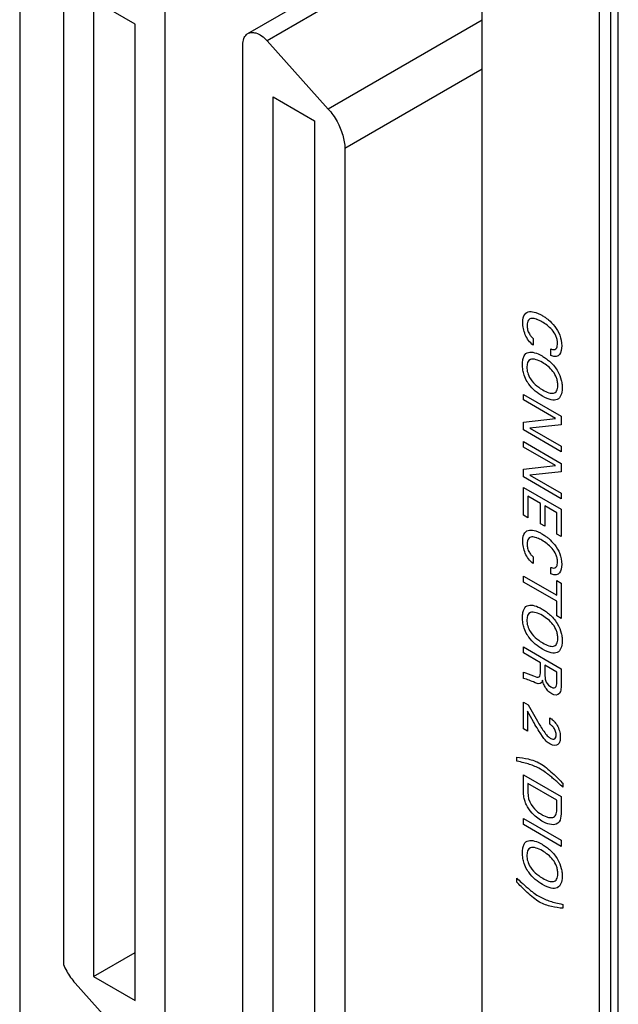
# Model space of a CAD drawing. Header units: inches. Extents: x 0 to 34, y 0 to 22.
# Tile 4 of 55: x 7.89 to 8.451, y 4.236 to 5.158. Entities that reach past the tile are written whole.
import ezdxf

# ---------------------------------------------------------------- set-up
doc = ezdxf.new("R2010")
doc.units = ezdxf.units.IN
doc.header["$LTSCALE"] = 1.87
doc.header["$MEASUREMENT"] = 0
doc.layers.get('0').update_dxf_attribs({"linetype": 'CONTINUOUS'})
doc.layers.add('DATUMCURVES', color=7, linetype='CONTINUOUS')

msp = doc.modelspace()

# ---------------------------------------------------------------- linework, layer by layer
at = {"color": 7, "linetype": 'CONTINUOUS'}
for p, q in [((7.88997, 7.52597), (7.88997, 4.20292)), ((8.45071, 3.61136), (8.45071, 7.23895)), ((8.44364, 3.8955), (8.44364, 7.21854)), ((8.43303, 3.88937), (8.43303, 7.21242)), ((8.32323, 4.03161), (8.32323, 5.24346)), ((8.10369, 5.14552), (8.24845, 5.2291)), ((8.26639, 5.2224), (8.12163, 5.13881)), ((7.9309, 5.18351), (7.9309, 4.27287)), ((7.95915, 5.1768), (7.95915, 4.26165)), ((7.99813, 5.1543), (7.95915, 5.1768)), ((8.02638, 4.19005), (8.02638, 5.17076)), ((7.99813, 4.23914), (7.99813, 5.1543)), ((8.32323, 5.15802), (8.17903, 5.07476)), ((8.09904, 4.15453), (8.09904, 5.13524)), ((8.12163, 5.13881), (8.17903, 5.07476)), ((8.32323, 5.11203), (8.19453, 5.03772)), ((8.1273, 4.17099), (8.1273, 5.08615)), ((8.1273, 5.08615), (8.16627, 5.06364)), ((8.16627, 5.06364), (8.16627, 4.14849)), ((8.19453, 5.03772), (8.19453, 4.12708)), ((7.95915, 4.26165), (7.99813, 4.28415)), ((7.94194, 4.25549), (8.0038, 4.18648)), ((7.95915, 4.26165), (7.99813, 4.23914))]:
    msp.add_line(p, q, dxfattribs=at)
for points, knots in [([(8.09904, 5.13524), (8.09904, 5.1371), (8.09947, 5.14055), (8.10156, 5.14406), (8.10326, 5.14525), (8.10369, 5.1455)], [0, 0, 0, 0, 0.476348, 0.87257, 1, 1, 1, 1]), ([(8.10369, 5.1455), (8.10453, 5.14598), (8.10704, 5.14686), (8.1117, 5.14623), (8.11695, 5.14342), (8.12011, 5.14051), (8.12163, 5.13881)], [0, 0, 0, 0, 0.138494, 0.377346, 0.665705, 1, 1, 1, 1]), ([(8.17903, 5.07476), (8.18218, 5.07125), (8.18763, 5.06348), (8.193, 5.05087), (8.19453, 5.04195), (8.19453, 5.03772)], [0, 0, 0, 0, 0.346147, 0.689761, 1, 1, 1, 1]), ([(7.9309, 4.27287), (7.93181, 4.27075), (7.93387, 4.2666), (7.93757, 4.26077), (7.94043, 4.25718), (7.94194, 4.25549)], [0, 0, 0, 0, 0.335091, 0.670911, 1, 1, 1, 1])]:
    msp.add_open_spline(points, degree=3, knots=knots, dxfattribs=at)
at = {"layer": 'DATUMCURVES', "color": 40, "linetype": 'CONTINUOUS'}
for points, knots in [([(8.37111, 4.85354, 1.70715), (8.36763, 4.85598, 1.7046), (8.36393, 4.86124, 1.70379), (8.3616, 4.86899, 1.70643), (8.36089, 4.87679, 1.71107), (8.36262, 4.88315, 1.71769), (8.36739, 4.88543, 1.72514), (8.37242, 4.88453, 1.73067), (8.37642, 4.88288, 1.7344), (8.37919, 4.88141, 1.73676), (8.38129, 4.88009, 1.73839), (8.38256, 4.87918, 1.73931), (8.38282, 4.879, 1.73949)], [0, 0, 0, 0, 0.147031, 0.220547, 0.294062, 0.444905, 0.595747, 0.746589, 0.82201, 0.897431, 0.979486, 1, 1, 1, 1]), ([(8.37486, 4.87744, 1.72864), (8.37463, 4.87754, 1.72842), (8.3728, 4.87822, 1.72667), (8.36949, 4.8789, 1.7231), (8.36617, 4.87742, 1.71799), (8.36503, 4.87306, 1.71351), (8.36552, 4.86794, 1.71048), (8.36712, 4.86394, 1.70962), (8.36954, 4.861, 1.7105), (8.37069, 4.8601, 1.71128), (8.37111, 4.85977, 1.71156)], [0, 0, 0, 0, 0.027911, 0.22329, 0.418669, 0.614048, 0.718083, 0.822118, 0.911059, 1, 1, 1, 1]), ([(8.38765, 4.84995, 1.72487), (8.38796, 4.84982, 1.72516), (8.38904, 4.84938, 1.72616), (8.39122, 4.84919, 1.7287), (8.39285, 4.85036, 1.73153), (8.39364, 4.85257, 1.73405), (8.3939, 4.85541, 1.73637), (8.39352, 4.85888, 1.73837), (8.39206, 4.86318, 1.73962), (8.38888, 4.8679, 1.73907), (8.38391, 4.87235, 1.73612), (8.37914, 4.87543, 1.73246), (8.37624, 4.8769, 1.72995), (8.37486, 4.87744, 1.72864)], [0, 0, 0, 0, 0.09776, 0.195519, 0.293279, 0.342158, 0.391038, 0.452302, 0.513565, 0.636092, 0.758619, 0.881145, 1, 1, 1, 1]), ([(8.38282, 4.879, 1.73949), (8.38359, 4.87843, 1.74004), (8.38649, 4.87619, 1.742), (8.39145, 4.87126, 1.74459), (8.39632, 4.86305, 1.74475), (8.39832, 4.85381, 1.74066), (8.39673, 4.84348, 1.73141), (8.39168, 4.84192, 1.72412), (8.38765, 4.84388, 1.72058)], [0, 0, 0, 0, 0.075584, 0.277141, 0.478699, 0.680256, 0.840128, 1, 1, 1, 1]), ([(8.36535, 4.81933, 1.6759), (8.36424, 4.82119, 1.67586), (8.36262, 4.82462, 1.6763), (8.36124, 4.83001, 1.67842), (8.3608, 4.83537, 1.68168), (8.36121, 4.84019, 1.68558), (8.36271, 4.84455, 1.6905), (8.36614, 4.84728, 1.69664), (8.37216, 4.84681, 1.70367), (8.37767, 4.84431, 1.70866), (8.3825, 4.8413, 1.71245), (8.38754, 4.83744, 1.71588), (8.39131, 4.83329, 1.71757), (8.3934, 4.82984, 1.71769)], [0, 0, 0, 0, 0.09836, 0.168618, 0.238875, 0.306148, 0.37342, 0.507965, 0.642509, 0.777054, 0.832791, 0.888527, 1, 1, 1, 1]), ([(8.36836, 4.83999, 1.69419), (8.36586, 4.83911, 1.69051), (8.36475, 4.83449, 1.68588), (8.36549, 4.8276, 1.68191), (8.36839, 4.82087, 1.68071), (8.37474, 4.81463, 1.68407), (8.37869, 4.8122, 1.6872), (8.3799, 4.8115, 1.68818)], [0, 0, 0, 0, 0.285017, 0.432373, 0.579729, 0.789864, 1, 1, 1, 1]), ([(8.3799, 4.8115, 1.68818), (8.38191, 4.81034, 1.68982), (8.38569, 4.80854, 1.69318), (8.39024, 4.80793, 1.69832), (8.39277, 4.80963, 1.70263), (8.39385, 4.81252, 1.70599), (8.39415, 4.81581, 1.70868), (8.39382, 4.81956, 1.71093), (8.39257, 4.82405, 1.71258), (8.38975, 4.82897, 1.7126), (8.38499, 4.83369, 1.7101), (8.38139, 4.8361, 1.70741), (8.37955, 4.83716, 1.7059)], [0, 0, 0, 0, 0.118543, 0.237086, 0.355628, 0.4149, 0.474171, 0.5399, 0.605628, 0.737086, 0.868543, 1, 1, 1, 1]), ([(8.3934, 4.82984, 1.71769), (8.39539, 4.82656, 1.71781), (8.39718, 4.82184, 1.71666), (8.39807, 4.81654, 1.714), (8.39831, 4.81123, 1.71054), (8.39738, 4.80595, 1.70566), (8.39389, 4.80203, 1.69862), (8.3882, 4.80159, 1.69134), (8.38064, 4.80471, 1.68429), (8.37274, 4.81017, 1.67847), (8.36801, 4.81519, 1.67623), (8.36583, 4.81853, 1.67592), (8.36535, 4.81933, 1.6759)], [0, 0, 0, 0, 0.093817, 0.140725, 0.187634, 0.327659, 0.467685, 0.60771, 0.747735, 0.857415, 0.967096, 1, 1, 1, 1]), ([(8.37111, 4.64875, 1.56232), (8.36763, 4.65118, 1.55977), (8.36393, 4.65643, 1.55896), (8.3616, 4.66419, 1.5616), (8.36089, 4.67199, 1.56624), (8.36262, 4.67836, 1.57287), (8.36739, 4.68063, 1.58031), (8.37242, 4.67972, 1.58584), (8.37642, 4.67807, 1.58957), (8.37919, 4.67661, 1.59193), (8.38129, 4.67529, 1.59355), (8.38256, 4.67438, 1.59447), (8.38282, 4.67419, 1.59466)], [0, 0, 0, 0, 0.147182, 0.220773, 0.294364, 0.445142, 0.595919, 0.746697, 0.822086, 0.897475, 0.979495, 1, 1, 1, 1]), ([(8.37486, 4.67265, 1.58382), (8.37463, 4.67274, 1.5836), (8.3728, 4.67343, 1.58184), (8.36949, 4.6741, 1.57827), (8.36617, 4.67263, 1.57316), (8.36503, 4.66827, 1.56869), (8.36552, 4.66315, 1.56566), (8.36712, 4.65915, 1.56479), (8.36954, 4.6562, 1.56567), (8.37069, 4.6553, 1.56645), (8.37111, 4.65498, 1.56673)], [0, 0, 0, 0, 0.027908, 0.223263, 0.418619, 0.613974, 0.718044, 0.822114, 0.911057, 1, 1, 1, 1]), ([(8.38765, 4.64514, 1.58004), (8.38796, 4.64502, 1.58033), (8.38904, 4.64458, 1.58133), (8.39122, 4.64439, 1.58388), (8.39285, 4.64556, 1.5867), (8.39364, 4.64777, 1.58923), (8.3939, 4.65061, 1.59155), (8.39352, 4.65408, 1.59355), (8.39206, 4.65838, 1.5948), (8.38888, 4.66311, 1.59424), (8.38391, 4.66756, 1.5913), (8.37914, 4.67064, 1.58764), (8.37624, 4.67211, 1.58513), (8.37486, 4.67265, 1.58382)], [0, 0, 0, 0, 0.097852, 0.195704, 0.293556, 0.342482, 0.391408, 0.452634, 0.513861, 0.636313, 0.758765, 0.881218, 1, 1, 1, 1]), ([(8.38282, 4.67419, 1.59466), (8.38359, 4.67363, 1.5952), (8.38649, 4.67138, 1.59717), (8.39145, 4.66645, 1.59976), (8.39632, 4.65825, 1.59992), (8.39832, 4.64901, 1.59583), (8.39673, 4.63868, 1.58658), (8.39168, 4.63712, 1.5793), (8.38765, 4.63907, 1.57574)], [0, 0, 0, 0, 0.075518, 0.276899, 0.478279, 0.67966, 0.83983, 1, 1, 1, 1]), ([(8.36535, 4.58216, 1.50818), (8.36424, 4.58402, 1.50814), (8.36262, 4.58745, 1.50858), (8.36124, 4.59283, 1.5107), (8.3608, 4.5982, 1.51395), (8.36121, 4.60301, 1.51786), (8.36271, 4.60738, 1.52278), (8.36614, 4.61011, 1.52891), (8.37216, 4.60963, 1.53595), (8.37767, 4.60714, 1.54093), (8.3825, 4.60413, 1.54473), (8.38754, 4.60027, 1.54816), (8.39131, 4.59611, 1.54985), (8.3934, 4.59266, 1.54996)], [0, 0, 0, 0, 0.098366, 0.168628, 0.238889, 0.30616, 0.373432, 0.507974, 0.642516, 0.777058, 0.832794, 0.888529, 1, 1, 1, 1]), ([(8.36836, 4.60282, 1.52647), (8.36586, 4.60194, 1.52278), (8.36475, 4.59731, 1.51816), (8.36549, 4.59042, 1.51419), (8.36839, 4.5837, 1.51299), (8.37474, 4.57745, 1.51635), (8.37869, 4.57502, 1.51947), (8.3799, 4.57433, 1.52046)], [0, 0, 0, 0, 0.284837, 0.432201, 0.579565, 0.789782, 1, 1, 1, 1]), ([(8.3799, 4.57433, 1.52046), (8.38191, 4.57316, 1.5221), (8.38569, 4.57136, 1.52546), (8.39024, 4.57075, 1.5306), (8.39277, 4.57246, 1.53491), (8.39385, 4.57534, 1.53827), (8.39415, 4.57864, 1.54096), (8.39382, 4.58238, 1.5432), (8.39257, 4.58688, 1.54486), (8.38975, 4.59179, 1.54488), (8.38499, 4.59651, 1.54238), (8.38139, 4.59892, 1.53968), (8.37955, 4.59999, 1.53818)], [0, 0, 0, 0, 0.11855, 0.237099, 0.355649, 0.414924, 0.474198, 0.539924, 0.605649, 0.737099, 0.86855, 1, 1, 1, 1]), ([(8.3934, 4.59266, 1.54996), (8.39539, 4.58939, 1.55008), (8.39718, 4.58467, 1.54893), (8.39807, 4.57936, 1.54628), (8.39831, 4.57406, 1.54281), (8.39738, 4.56877, 1.53794), (8.39389, 4.56486, 1.5309), (8.3882, 4.56442, 1.52362), (8.38064, 4.56753, 1.51656), (8.37274, 4.57299, 1.51075), (8.36801, 4.57802, 1.50851), (8.36583, 4.58136, 1.5082), (8.36535, 4.58216, 1.50818)], [0, 0, 0, 0, 0.093794, 0.140691, 0.187588, 0.327622, 0.467655, 0.607688, 0.747721, 0.857408, 0.967094, 1, 1, 1, 1]), ([(8.39724, 4.53546, 1.51421), (8.39724, 4.5344, 1.51346), (8.39727, 4.53119, 1.51123), (8.39541, 4.52484, 1.50446), (8.38985, 4.52514, 1.49787), (8.38473, 4.52925, 1.4945), (8.38188, 4.53315, 1.49377), (8.38028, 4.53688, 1.49444), (8.3799, 4.5386, 1.4952), (8.37975, 4.53932, 1.49552)], [0, 0, 0, 0, 0.132583, 0.265166, 0.534341, 0.652551, 0.770761, 0.885381, 1, 1, 1, 1]), ([(8.38648, 4.50402, 1.47879), (8.38731, 4.50351, 1.47946), (8.38916, 4.50234, 1.4809), (8.39192, 4.49942, 1.48221), (8.39448, 4.49549, 1.48257), (8.39621, 4.49034, 1.48104), (8.39653, 4.48572, 1.47817), (8.39607, 4.48186, 1.47488), (8.39383, 4.47778, 1.46925), (8.39011, 4.47766, 1.4646), (8.38648, 4.47975, 1.46164)], [0, 0, 0, 0, 0.134628, 0.201942, 0.269256, 0.376286, 0.483316, 0.612487, 0.741658, 1, 1, 1, 1]), ([(8.37499, 4.50096, 1.46256), (8.3759, 4.49935, 1.46254), (8.37776, 4.49615, 1.46256), (8.38124, 4.49079, 1.46303), (8.38434, 4.48688, 1.46406), (8.38596, 4.48566, 1.46519), (8.38687, 4.48514, 1.46593)], [0, 0, 0, 0, 0.217317, 0.434634, 0.717317, 1, 1, 1, 1]), ([(8.38687, 4.48514, 1.46593), (8.38729, 4.4849, 1.46627), (8.3884, 4.48434, 1.46724), (8.39032, 4.48401, 1.46936), (8.39167, 4.48477, 1.47154), (8.3923, 4.48632, 1.47342), (8.39249, 4.48827, 1.47502), (8.39228, 4.4905, 1.47634), (8.39153, 4.49298, 1.47717), (8.38997, 4.49541, 1.47698), (8.38786, 4.49726, 1.4757), (8.38679, 4.49789, 1.47485), (8.38648, 4.49807, 1.47459)], [0, 0, 0, 0, 0.117903, 0.235807, 0.35371, 0.412662, 0.471614, 0.537662, 0.60371, 0.735807, 0.867903, 1, 1, 1, 1]), ([(8.35574, 4.46717, 1.41509), (8.359, 4.46681, 1.41884), (8.36636, 4.46594, 1.42723), (8.37603, 4.46267, 1.43677), (8.38334, 4.45747, 1.44204), (8.38953, 4.452, 1.44575), (8.39506, 4.44654, 1.44866), (8.39765, 4.44385, 1.44993), (8.3987, 4.44276, 1.45045)], [0, 0, 0, 0, 0.229501, 0.459001, 0.582941, 0.706881, 0.85344, 1, 1, 1, 1]), ([(8.3987, 4.43902, 1.4478), (8.3975, 4.44017, 1.44714), (8.39533, 4.44223, 1.44594), (8.39165, 4.44553, 1.44377), (8.38832, 4.44837, 1.4417), (8.38507, 4.45103, 1.4396), (8.38151, 4.45372, 1.43714), (8.37564, 4.45749, 1.43262), (8.36787, 4.46075, 1.42541), (8.3604, 4.46243, 1.41745), (8.35574, 4.46348, 1.41248)], [0, 0, 0, 0, 0.11916, 0.178741, 0.238321, 0.296128, 0.353936, 0.469551, 0.734776, 1, 1, 1, 1]), ([(8.39261, 4.40454, 1.41596), (8.39077, 4.40379, 1.41318), (8.38654, 4.40372, 1.40794), (8.3796, 4.40672, 1.40158), (8.37381, 4.41081, 1.39737), (8.36833, 4.41622, 1.39449), (8.36472, 4.42188, 1.39407), (8.36288, 4.42659, 1.39514), (8.36177, 4.43205, 1.39765), (8.36178, 4.43618, 1.40057), (8.36178, 4.43918, 1.4027)], [0, 0, 0, 0, 0.10756, 0.215121, 0.300024, 0.384928, 0.554735, 0.666051, 0.777367, 1, 1, 1, 1]), ([(8.37901, 4.41341, 1.40558), (8.37968, 4.41303, 1.40612), (8.38245, 4.41148, 1.40842), (8.38699, 4.41033, 1.41317), (8.39066, 4.41078, 1.41799), (8.39289, 4.41365, 1.42274), (8.39316, 4.4176, 1.42587), (8.39316, 4.4201, 1.42764)], [0, 0, 0, 0, 0.298029, 0.447043, 0.596057, 0.798029, 1, 1, 1, 1]), ([(8.36535, 4.3616, 1.35221), (8.36424, 4.36346, 1.35217), (8.36262, 4.36689, 1.35261), (8.36124, 4.37228, 1.35473), (8.3608, 4.37764, 1.35798), (8.36121, 4.38246, 1.36189), (8.36271, 4.38682, 1.36681), (8.36614, 4.38955, 1.37294), (8.37216, 4.38908, 1.37998), (8.37767, 4.38658, 1.38497), (8.3825, 4.38358, 1.38876), (8.38754, 4.37971, 1.39219), (8.39131, 4.37555, 1.39388), (8.3934, 4.37211, 1.394)], [0, 0, 0, 0, 0.098427, 0.168732, 0.239037, 0.306295, 0.373553, 0.508069, 0.642585, 0.777102, 0.832826, 0.888551, 1, 1, 1, 1]), ([(8.36836, 4.38226, 1.3705), (8.36586, 4.38138, 1.36682), (8.36475, 4.37675, 1.36218), (8.36549, 4.36986, 1.35822), (8.36839, 4.36314, 1.35702), (8.37474, 4.35689, 1.36038), (8.37869, 4.35446, 1.3635), (8.3799, 4.35376, 1.36448)], [0, 0, 0, 0, 0.284837, 0.432201, 0.579565, 0.789782, 1, 1, 1, 1]), ([(8.3799, 4.35376, 1.36448), (8.38191, 4.3526, 1.36613), (8.38569, 4.3508, 1.36949), (8.39024, 4.3502, 1.37463), (8.39277, 4.35191, 1.37894), (8.39385, 4.35479, 1.3823), (8.39415, 4.35809, 1.38499), (8.39382, 4.36183, 1.38724), (8.39257, 4.36632, 1.38889), (8.38975, 4.37124, 1.38891), (8.38499, 4.37595, 1.3864), (8.38139, 4.37836, 1.38371), (8.37955, 4.37942, 1.3822)], [0, 0, 0, 0, 0.11855, 0.237099, 0.355649, 0.414924, 0.474198, 0.539924, 0.605649, 0.737099, 0.86855, 1, 1, 1, 1]), ([(8.3934, 4.37211, 1.394), (8.39539, 4.36884, 1.39412), (8.39718, 4.36412, 1.39297), (8.39807, 4.35881, 1.39031), (8.39831, 4.35351, 1.38685), (8.39738, 4.34822, 1.38198), (8.39389, 4.3443, 1.37493), (8.3882, 4.34386, 1.36765), (8.38064, 4.34698, 1.3606), (8.37274, 4.35244, 1.35478), (8.36801, 4.35746, 1.35254), (8.36583, 4.36081, 1.35223), (8.36535, 4.3616, 1.35221)], [0, 0, 0, 0, 0.093817, 0.140725, 0.187634, 0.327659, 0.467685, 0.60771, 0.747735, 0.857415, 0.967096, 1, 1, 1, 1]), ([(8.35574, 4.35371, 1.33486), (8.35696, 4.35255, 1.33554), (8.35915, 4.35048, 1.33675), (8.36284, 4.34717, 1.33893), (8.36616, 4.34435, 1.341), (8.3694, 4.34167, 1.34308), (8.37296, 4.33898, 1.34554), (8.37884, 4.33521, 1.35006), (8.38657, 4.33197, 1.35724), (8.39404, 4.33029, 1.3652), (8.3987, 4.32924, 1.37017)], [0, 0, 0, 0, 0.12085, 0.181275, 0.2417, 0.299659, 0.357618, 0.473536, 0.736768, 1, 1, 1, 1]), ([(8.3987, 4.32556, 1.36757), (8.39544, 4.32591, 1.36382), (8.38811, 4.32676, 1.35544), (8.37845, 4.33002, 1.34592), (8.37114, 4.33523, 1.34066), (8.36496, 4.34069, 1.33694), (8.35941, 4.34617, 1.33403), (8.35679, 4.34888, 1.33273), (8.35574, 4.34997, 1.33221)], [0, 0, 0, 0, 0.228631, 0.457261, 0.581214, 0.705166, 0.852583, 1, 1, 1, 1])]:
    msp.add_open_spline(points, degree=3, knots=knots, dxfattribs=at)
for points in [[(8.37111, 4.85977, 1.71156), (8.37111, 4.85977, 1.71156), (8.37111, 4.85354, 1.70715), (8.37111, 4.85354, 1.70715)], [(8.38765, 4.84388, 1.72058), (8.38765, 4.84388, 1.72058), (8.38765, 4.84995, 1.72487), (8.38765, 4.84995, 1.72487)], [(8.37955, 4.83716, 1.7059), (8.37759, 4.83829, 1.7043), (8.37356, 4.84022, 1.70072), (8.36988, 4.84053, 1.69644), (8.36836, 4.83999, 1.69419)], [(8.36178, 4.80206, 1.65931), (8.36178, 4.80206, 1.65931), (8.36178, 4.80722, 1.66296), (8.36178, 4.80722, 1.66296)], [(8.36178, 4.80722, 1.66296), (8.36178, 4.80722, 1.66296), (8.39724, 4.78675, 1.69191), (8.39724, 4.78675, 1.69191)], [(8.39188, 4.78468, 1.68389), (8.39188, 4.78468, 1.68389), (8.36178, 4.80206, 1.65931), (8.36178, 4.80206, 1.65931)], [(8.36178, 4.78125, 1.6446), (8.36178, 4.78125, 1.6446), (8.39188, 4.78468, 1.68389), (8.39188, 4.78468, 1.68389)], [(8.36178, 4.77399, 1.63946), (8.36178, 4.77399, 1.63946), (8.36178, 4.78125, 1.6446), (8.36178, 4.78125, 1.6446)], [(8.39724, 4.78675, 1.69191), (8.39724, 4.78675, 1.69191), (8.39724, 4.77887, 1.68634), (8.39724, 4.77887, 1.68634)], [(8.39724, 4.75352, 1.66841), (8.39724, 4.75352, 1.66841), (8.36178, 4.77399, 1.63946), (8.36178, 4.77399, 1.63946)], [(8.39724, 4.77887, 1.68634), (8.39724, 4.77887, 1.68634), (8.36792, 4.77566, 1.64816), (8.36792, 4.77566, 1.64816)], [(8.36792, 4.77566, 1.64816), (8.36792, 4.77566, 1.64816), (8.39724, 4.75873, 1.6721), (8.39724, 4.75873, 1.6721)], [(8.36178, 4.75794, 1.62811), (8.36178, 4.75794, 1.62811), (8.36178, 4.7631, 1.63176), (8.36178, 4.7631, 1.63176)], [(8.36178, 4.7631, 1.63176), (8.36178, 4.7631, 1.63176), (8.39724, 4.74263, 1.66071), (8.39724, 4.74263, 1.66071)], [(8.39188, 4.74056, 1.65269), (8.39188, 4.74056, 1.65269), (8.36178, 4.75794, 1.62811), (8.36178, 4.75794, 1.62811)], [(8.39724, 4.75873, 1.6721), (8.39724, 4.75873, 1.6721), (8.39724, 4.75352, 1.66841), (8.39724, 4.75352, 1.66841)], [(8.36178, 4.73713, 1.6134), (8.36178, 4.73713, 1.6134), (8.39188, 4.74056, 1.65269), (8.39188, 4.74056, 1.65269)], [(8.36178, 4.72988, 1.60827), (8.36178, 4.72988, 1.60827), (8.36178, 4.73713, 1.6134), (8.36178, 4.73713, 1.6134)], [(8.39724, 4.73476, 1.65514), (8.39724, 4.73476, 1.65514), (8.36792, 4.73155, 1.61697), (8.36792, 4.73155, 1.61697)], [(8.39724, 4.74263, 1.66071), (8.39724, 4.74263, 1.66071), (8.39724, 4.73476, 1.65514), (8.39724, 4.73476, 1.65514)], [(8.39724, 4.70941, 1.63722), (8.39724, 4.70941, 1.63722), (8.36178, 4.72988, 1.60827), (8.36178, 4.72988, 1.60827)], [(8.36792, 4.73155, 1.61697), (8.36792, 4.73155, 1.61697), (8.39724, 4.71462, 1.64091), (8.39724, 4.71462, 1.64091)], [(8.36178, 4.69393, 1.58285), (8.36178, 4.69393, 1.58285), (8.36178, 4.72007, 1.60133), (8.36178, 4.72007, 1.60133)], [(8.36178, 4.72007, 1.60133), (8.36178, 4.72007, 1.60133), (8.39724, 4.6996, 1.63028), (8.39724, 4.6996, 1.63028)], [(8.37788, 4.7051, 1.61047), (8.37788, 4.7051, 1.61047), (8.3661, 4.7119, 1.60085), (8.3661, 4.7119, 1.60085)], [(8.3661, 4.7119, 1.60085), (8.3661, 4.7119, 1.60085), (8.3661, 4.69144, 1.58638), (8.3661, 4.69144, 1.58638)], [(8.39724, 4.71462, 1.64091), (8.39724, 4.71462, 1.64091), (8.39724, 4.70941, 1.63722), (8.39724, 4.70941, 1.63722)], [(8.37788, 4.68605, 1.597), (8.37788, 4.68605, 1.597), (8.37788, 4.7051, 1.61047), (8.37788, 4.7051, 1.61047)], [(8.39305, 4.69634, 1.62286), (8.39305, 4.69634, 1.62286), (8.38201, 4.70272, 1.61384), (8.38201, 4.70272, 1.61384)], [(8.38201, 4.70272, 1.61384), (8.38201, 4.70272, 1.61384), (8.38201, 4.68367, 1.60037), (8.38201, 4.68367, 1.60037)], [(8.39724, 4.6996, 1.63028), (8.39724, 4.6996, 1.63028), (8.39724, 4.67392, 1.61212), (8.39724, 4.67392, 1.61212)], [(8.3661, 4.69144, 1.58638), (8.3661, 4.69144, 1.58638), (8.36178, 4.69393, 1.58285), (8.36178, 4.69393, 1.58285)], [(8.39305, 4.67633, 1.60871), (8.39305, 4.67633, 1.60871), (8.39305, 4.69634, 1.62286), (8.39305, 4.69634, 1.62286)], [(8.38201, 4.68367, 1.60037), (8.38201, 4.68367, 1.60037), (8.37788, 4.68605, 1.597), (8.37788, 4.68605, 1.597)], [(8.39724, 4.67392, 1.61212), (8.39724, 4.67392, 1.61212), (8.39305, 4.67633, 1.60871), (8.39305, 4.67633, 1.60871)], [(8.37111, 4.65498, 1.56673), (8.37111, 4.65498, 1.56673), (8.37111, 4.64875, 1.56232), (8.37111, 4.64875, 1.56232)], [(8.38765, 4.63907, 1.57574), (8.38765, 4.63907, 1.57574), (8.38765, 4.64514, 1.58004), (8.38765, 4.64514, 1.58004)], [(8.36178, 4.637, 1.54259), (8.36178, 4.637, 1.54259), (8.39305, 4.61894, 1.56812), (8.39305, 4.61894, 1.56812)], [(8.36178, 4.6314, 1.53863), (8.36178, 4.6314, 1.53863), (8.36178, 4.637, 1.54259), (8.36178, 4.637, 1.54259)], [(8.39305, 4.61334, 1.56416), (8.39305, 4.61334, 1.56416), (8.36178, 4.6314, 1.53863), (8.36178, 4.6314, 1.53863)], [(8.39305, 4.61894, 1.56812), (8.39305, 4.61894, 1.56812), (8.39305, 4.63268, 1.57784), (8.39305, 4.63268, 1.57784)], [(8.39305, 4.63268, 1.57784), (8.39305, 4.63268, 1.57784), (8.39724, 4.63026, 1.58125), (8.39724, 4.63026, 1.58125)], [(8.39724, 4.63026, 1.58125), (8.39724, 4.63026, 1.58125), (8.39724, 4.5972, 1.55787), (8.39724, 4.5972, 1.55787)], [(8.39305, 4.59962, 1.55446), (8.39305, 4.59962, 1.55446), (8.39305, 4.61334, 1.56416), (8.39305, 4.61334, 1.56416)], [(8.37955, 4.59999, 1.53818), (8.37759, 4.60112, 1.53657), (8.37356, 4.60305, 1.533), (8.36988, 4.60335, 1.52872), (8.36836, 4.60282, 1.52647)], [(8.39724, 4.5972, 1.55787), (8.39724, 4.5972, 1.55787), (8.39305, 4.59962, 1.55446), (8.39305, 4.59962, 1.55446)], [(8.36178, 4.56494, 1.49163), (8.36178, 4.56494, 1.49163), (8.36178, 4.57056, 1.4956), (8.36178, 4.57056, 1.4956)], [(8.36178, 4.57056, 1.4956), (8.36178, 4.57056, 1.4956), (8.39724, 4.55008, 1.52455), (8.39724, 4.55008, 1.52455)], [(8.37779, 4.5557, 1.5047), (8.37779, 4.5557, 1.5047), (8.36178, 4.56494, 1.49163), (8.36178, 4.56494, 1.49163)], [(8.37779, 4.54856, 1.49965), (8.37779, 4.54856, 1.49965), (8.37779, 4.5557, 1.5047), (8.37779, 4.5557, 1.5047)], [(8.38196, 4.5534, 1.50818), (8.38196, 4.5534, 1.50818), (8.38196, 4.54444, 1.50185), (8.38196, 4.54444, 1.50185)], [(8.39311, 4.54696, 1.51729), (8.39311, 4.54696, 1.51729), (8.38196, 4.5534, 1.50818), (8.38196, 4.5534, 1.50818)], [(8.39724, 4.55008, 1.52455), (8.39724, 4.55008, 1.52455), (8.39724, 4.53546, 1.51421), (8.39724, 4.53546, 1.51421)], [(8.36178, 4.5409, 1.47463), (8.36178, 4.5409, 1.47463), (8.36178, 4.54697, 1.47892), (8.36178, 4.54697, 1.47892)], [(8.36178, 4.54697, 1.47892), (8.36414, 4.54652, 1.48149), (8.36845, 4.54459, 1.48541), (8.37116, 4.54342, 1.4879)], [(8.37292, 4.53702, 1.48554), (8.36875, 4.53886, 1.48172), (8.36571, 4.54021, 1.47896), (8.36178, 4.5409, 1.47463)], [(8.37116, 4.54342, 1.4879), (8.37632, 4.54112, 1.49259), (8.37779, 4.54169, 1.49479), (8.37779, 4.54856, 1.49965)], [(8.38196, 4.54444, 1.50185), (8.38196, 4.54382, 1.50141), (8.38196, 4.54059, 1.49912), (8.38274, 4.53861, 1.49869)], [(8.39311, 4.538, 1.51096), (8.39311, 4.538, 1.51096), (8.39311, 4.54696, 1.51729), (8.39311, 4.54696, 1.51729)], [(8.37975, 4.53932, 1.49552), (8.37887, 4.5359, 1.49203), (8.37734, 4.53504, 1.48955), (8.37292, 4.53702, 1.48554)], [(8.38274, 4.53861, 1.49869), (8.38314, 4.53758, 1.49844), (8.38441, 4.53486, 1.49808), (8.38737, 4.53316, 1.50049)], [(8.38737, 4.53316, 1.50049), (8.39311, 4.52984, 1.50519), (8.39311, 4.53573, 1.50935), (8.39311, 4.538, 1.51096)], [(8.36178, 4.4939, 1.44139), (8.36178, 4.4939, 1.44139), (8.36178, 4.51884, 1.45903), (8.36178, 4.51884, 1.45903)], [(8.36178, 4.51884, 1.45903), (8.36178, 4.51884, 1.45903), (8.36625, 4.51626, 1.46268), (8.36625, 4.51626, 1.46268)], [(8.36625, 4.51626, 1.46268), (8.36625, 4.51626, 1.46268), (8.37499, 4.50096, 1.46256), (8.37499, 4.50096, 1.46256)], [(8.3713, 4.5002, 1.45751), (8.3713, 4.5002, 1.45751), (8.36565, 4.51031, 1.45774), (8.36565, 4.51031, 1.45774)], [(8.36565, 4.51031, 1.45774), (8.36565, 4.51031, 1.45774), (8.36565, 4.49166, 1.44456), (8.36565, 4.49166, 1.44456)], [(8.38648, 4.49807, 1.47459), (8.38648, 4.49807, 1.47459), (8.38648, 4.50402, 1.47879), (8.38648, 4.50402, 1.47879)], [(8.37799, 4.48907, 1.45783), (8.37676, 4.49092, 1.45763), (8.37229, 4.49849, 1.45751), (8.3713, 4.5002, 1.45751)], [(8.36565, 4.49166, 1.44456), (8.36565, 4.49166, 1.44456), (8.36178, 4.4939, 1.44139), (8.36178, 4.4939, 1.44139)], [(8.38648, 4.47975, 1.46164), (8.38432, 4.481, 1.45987), (8.38265, 4.48213, 1.45863), (8.37799, 4.48907, 1.45783)], [(8.35574, 4.46348, 1.41248), (8.35574, 4.46348, 1.41248), (8.35574, 4.46717, 1.41509), (8.35574, 4.46717, 1.41509)], [(8.36178, 4.43918, 1.4027), (8.36178, 4.43918, 1.4027), (8.36178, 4.45069, 1.41084), (8.36178, 4.45069, 1.41084)], [(8.36178, 4.45069, 1.41084), (8.36178, 4.45069, 1.41084), (8.39724, 4.43022, 1.43979), (8.39724, 4.43022, 1.43979)], [(8.36581, 4.4427, 1.41012), (8.36581, 4.4427, 1.41012), (8.36581, 4.43715, 1.40619), (8.36581, 4.43715, 1.40619)], [(8.39316, 4.4269, 1.43245), (8.39316, 4.4269, 1.43245), (8.36581, 4.4427, 1.41012), (8.36581, 4.4427, 1.41012)], [(8.3987, 4.44276, 1.45045), (8.3987, 4.44276, 1.45045), (8.3987, 4.43902, 1.4478), (8.3987, 4.43902, 1.4478)], [(8.36581, 4.43715, 1.40619), (8.36581, 4.43323, 1.40342), (8.366, 4.42904, 1.40069), (8.36777, 4.42529, 1.40022)], [(8.39724, 4.43022, 1.43979), (8.39724, 4.43022, 1.43979), (8.39724, 4.41837, 1.43141), (8.39724, 4.41837, 1.43141)], [(8.36777, 4.42529, 1.40022), (8.37116, 4.41812, 1.39929), (8.37695, 4.4146, 1.4039), (8.37901, 4.41341, 1.40558)], [(8.39316, 4.4201, 1.42764), (8.39316, 4.4201, 1.42764), (8.39316, 4.4269, 1.43245), (8.39316, 4.4269, 1.43245)], [(8.39724, 4.41837, 1.43141), (8.39724, 4.41288, 1.42752), (8.39724, 4.40641, 1.42295), (8.39261, 4.40454, 1.41596)], [(8.36178, 4.40409, 1.37788), (8.36178, 4.40409, 1.37788), (8.36178, 4.40976, 1.38189), (8.36178, 4.40976, 1.38189)], [(8.36178, 4.40976, 1.38189), (8.36178, 4.40976, 1.38189), (8.39724, 4.38929, 1.41084), (8.39724, 4.38929, 1.41084)], [(8.39724, 4.38362, 1.40683), (8.39724, 4.38362, 1.40683), (8.36178, 4.40409, 1.37788), (8.36178, 4.40409, 1.37788)], [(8.39724, 4.38929, 1.41084), (8.39724, 4.38929, 1.41084), (8.39724, 4.38362, 1.40683), (8.39724, 4.38362, 1.40683)], [(8.37955, 4.37942, 1.3822), (8.37759, 4.38055, 1.3806), (8.37356, 4.38249, 1.37703), (8.36988, 4.3828, 1.37275), (8.36836, 4.38226, 1.3705)], [(8.35574, 4.34997, 1.33221), (8.35574, 4.34997, 1.33221), (8.35574, 4.35371, 1.33486), (8.35574, 4.35371, 1.33486)], [(8.3987, 4.32924, 1.37017), (8.3987, 4.32924, 1.37017), (8.3987, 4.32556, 1.36757), (8.3987, 4.32556, 1.36757)]]:
    msp.add_open_spline(points, degree=3, dxfattribs=at)

doc.saveas('drawing.dxf')
